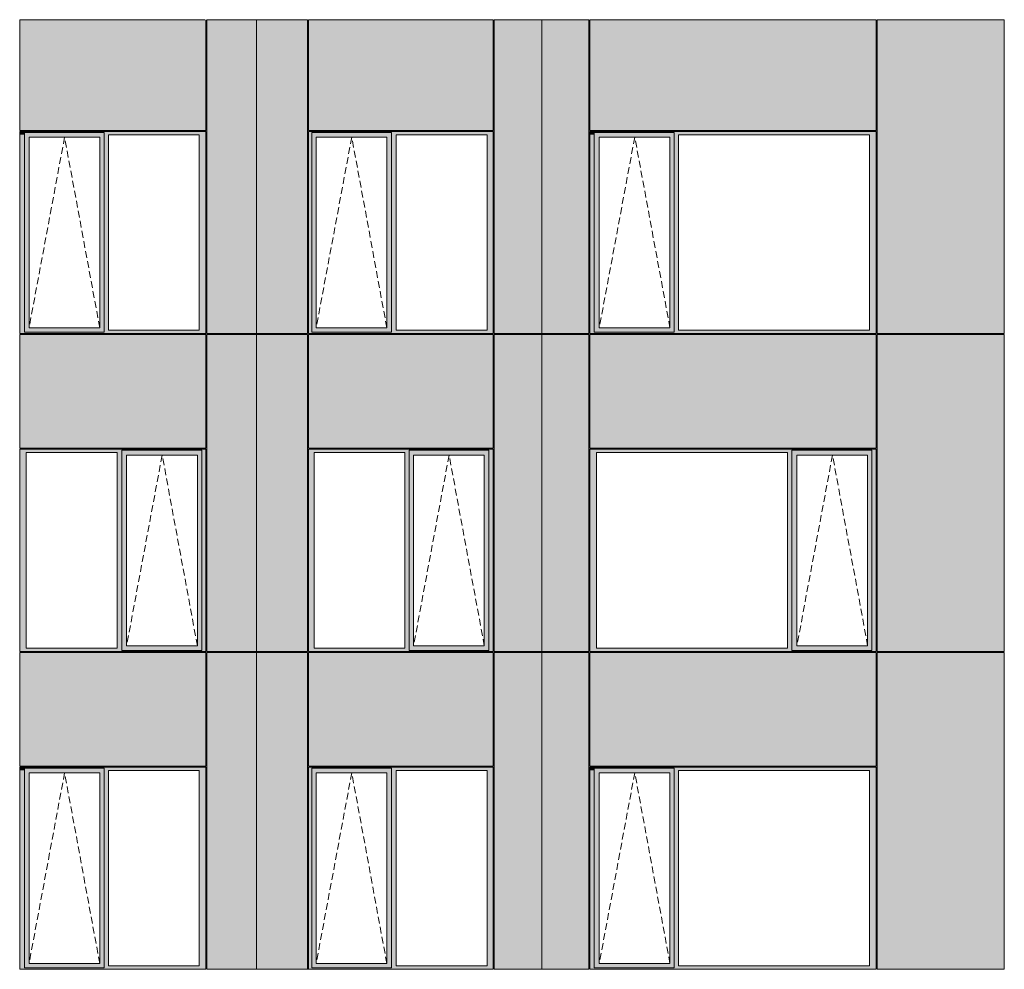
# Model space of a CAD drawing. Header units: millimetres. Extents: x -2957 to 755902, y -5565 to 302042.
# Tile 58 of 65: x 320503 to 330725, y 77098 to 86958. Entities that reach past the tile are written whole.
import ezdxf

# ---------------------------------------------------------------- set-up
doc = ezdxf.new("R2010")
doc.units = ezdxf.units.MM
doc.header["$MEASUREMENT"] = 0
doc.linetypes.add('OO_EOIAAY', pattern=[105.833361, 70.555568, -35.277793])
doc.layers.add('0_Ном._пера__1', color=7, linetype='Continuous', lineweight=0)
doc.layers.add('0_Ном._пера__120', color=7, linetype='Continuous', lineweight=0)
doc.layers.add('АР-Стены_внешние_.АР_Ном._пера__214', color=7, linetype='Continuous', lineweight=0, true_color=0xe2eaf1)

msp = doc.modelspace()

# ---------------------------------------------------------------- hatches: boundary and pattern name
at = {"layer": '0_Ном._пера__1', "linetype": 'Continuous', "lineweight": 0, "true_color": 0x000000}
for points in [[(320512.242, 85798.425), (320502.967, 85798.425), (320502.967, 85763.425), (320551.668, 85763.425), (320551.668, 85798.425)], [(320502.967, 85763.425), (320502.967, 83733.425), (320551.668, 83733.425), (320551.668, 85763.425)], [(321379.044, 85798.425), (320551.668, 85798.425), (320551.668, 85738.425), (320600.885, 85738.425), (321334.231, 85738.425), (321379.044, 85738.425)], [(322423.894, 85798.425), (321379.044, 85798.425), (321379.044, 85763.425), (321423.34, 85763.425), (322367.593, 85763.425), (322436.498, 85763.425), (322436.498, 85798.425)], [(321379.044, 85763.425), (321379.044, 83733.425), (321423.34, 83733.425), (321423.34, 85763.425)], [(322367.593, 85763.425), (322367.593, 83733.425), (322436.498, 83733.425), (322436.498, 85763.425)], [(323500.678, 85798.425), (323500.678, 85763.425), (323535.738, 85763.425), (323535.738, 85788.425), (324363.103, 85788.425), (324363.103, 85763.425), (324411.804, 85763.425), (325356.08, 85763.425), (325418.155, 85763.425), (325418.155, 85798.425)], [(323500.678, 85763.425), (323500.678, 83733.425), (323535.738, 83733.425), (323535.738, 85763.425)], [(324363.103, 85788.425), (323535.738, 85788.425), (323535.738, 85738.425), (323580.549, 85738.425), (324313.885, 85738.425), (324363.103, 85738.425)], [(324363.103, 85763.425), (324363.103, 83733.425), (324411.804, 83733.425), (324411.804, 85763.425)], [(325356.08, 85763.425), (325356.08, 83733.425), (325418.155, 83733.425), (325418.155, 85763.425)], [(326422.419, 85798.425), (326422.419, 85763.425), (326466.722, 85763.425), (326466.722, 85788.425), (326471.105, 85788.425), (326471.105, 85798.425)], [(326422.419, 85763.425), (326422.419, 83733.425), (326466.722, 83733.425), (326466.722, 85763.425)], [(327298.636, 85798.425), (326466.779, 85798.425), (326466.779, 85738.425), (326520.331, 85738.425), (327253.793, 85738.425), (327298.636, 85738.425)], [(329385.268, 85798.425), (327298.636, 85798.425), (327298.636, 85763.425), (327342.94, 85763.425), (329326.44, 85763.425), (329395.355, 85763.425), (329395.355, 85798.425)], [(327298.636, 83733.425), (327342.94, 83733.425), (327342.94, 85763.425), (327298.636, 85763.425)], [(329326.44, 83733.425), (329395.355, 83733.425), (329395.355, 85763.425), (329326.44, 85763.425)], [(320551.668, 85738.425), (320551.668, 83758.425), (320600.005, 83758.425), (320600.005, 85738.425)], [(321334.231, 83758.425), (321379.044, 83758.425), (321379.044, 85738.425), (321334.231, 85738.425)], [(323535.738, 85738.425), (323535.738, 83758.425), (323580.549, 83758.425), (323580.549, 85738.425)], [(324363.103, 85738.425), (324314.767, 85738.425), (324314.767, 83758.425), (324363.103, 83758.425)], [(326466.779, 85738.425), (326466.779, 83758.425), (326519.454, 83758.425), (326519.454, 85738.425)], [(327253.793, 85738.425), (327253.793, 83758.425), (327298.636, 83758.425), (327298.636, 85738.425)], [(320502.967, 83698.425), (320512.81, 83698.425), (320536.101, 83698.425), (321379.044, 83698.425), (321379.044, 83713), (320551.668, 83713), (320551.668, 83733.425), (320502.967, 83733.425)], [(320600.885, 83758.425), (320551.668, 83758.425), (320551.668, 83713), (321379.044, 83713), (321379.044, 83758.425), (321334.231, 83758.425)], [(321379.044, 83708.425), (321379.044, 83698.425), (321567.297, 83698.425), (321567.3, 83713), (321567.3, 83698.425), (322220.213, 83698.425), (322220.217, 83713), (322220.217, 83698.425), (322436.498, 83698.425), (322436.498, 83733.425), (322367.593, 83733.425), (321423.34, 83733.425), (321379.044, 83733.425)], [(323500.667, 83733.425), (323500.667, 83698.425), (325388.91, 83698.425), (325412.877, 83698.425), (325418.155, 83698.425), (325418.155, 83733.425), (325356.08, 83733.425), (324411.804, 83733.425), (324363.103, 83733.425), (324363.103, 83713), (323535.738, 83713), (323535.738, 83733.425)], [(323535.738, 83758.425), (323535.738, 83713), (324363.103, 83713), (324363.103, 83758.425), (324313.885, 83758.425), (323580.549, 83758.425)], [(326422.419, 83698.425), (326432.264, 83698.425), (326460.035, 83698.425), (327116.026, 83698.425), (327116.026, 83713), (326466.722, 83713), (326466.722, 83733.425), (326422.419, 83733.425)], [(326466.779, 83758.425), (326466.779, 83698.425), (327298.636, 83698.425), (327298.636, 83758.425), (327253.793, 83758.425), (326520.331, 83758.425)], [(327298.636, 83713), (327298.636, 83698.425), (327496.567, 83698.425), (327496.573, 83713), (327496.573, 83698.425), (328152.866, 83698.425), (329385.805, 83698.425), (329395.355, 83698.425), (329395.355, 83733.425), (329326.44, 83733.425), (327342.94, 83733.425), (327298.636, 83733.425)], [(320502.967, 82498.425), (320502.967, 82463.425), (320571.872, 82463.425), (321516.125, 82463.425), (321564.826, 82463.425), (321564.826, 82488.425), (322392.202, 82488.425), (322392.202, 82463.425), (322436.498, 82463.425), (322436.498, 82498.425)], [(325418.155, 82498.425), (323500.678, 82498.425), (323500.678, 82463.425), (323558.363, 82463.425), (324502.639, 82463.425), (324546.934, 82463.425), (324546.934, 82488.425), (325374.299, 82488.425), (325374.299, 82463.425), (325418.155, 82463.425)], [(329395.355, 82498.425), (326422.419, 82498.425), (326422.419, 82463.425), (326491.335, 82463.425), (328474.835, 82463.425), (328519.138, 82463.425), (328519.138, 82488.425), (329351.052, 82488.425), (329351.052, 82463.425), (329395.355, 82463.425)], [(320502.967, 82463.425), (320502.967, 80433.425), (320571.872, 80433.425), (320571.872, 82463.425)], [(321564.826, 82463.425), (321516.125, 82463.425), (321516.125, 80433.425), (321564.826, 80433.425)], [(321564.826, 82488.425), (321564.826, 82438.425), (321614.043, 82438.425), (322347.389, 82438.425), (322392.202, 82438.425), (322392.202, 82488.425)], [(321564.826, 80458.425), (321613.163, 80458.425), (321613.163, 82438.425), (321564.826, 82438.425)], [(322392.202, 82438.425), (322347.389, 82438.425), (322347.389, 80458.425), (322392.202, 80458.425)], [(322392.202, 82463.425), (322392.202, 80433.425), (322436.498, 80433.425), (322436.498, 82463.425)], [(323558.363, 82463.425), (323500.678, 82463.425), (323500.678, 80433.425), (323558.363, 80433.425)], [(324546.934, 82463.425), (324502.639, 82463.425), (324502.639, 80433.425), (324546.934, 80433.425)], [(325374.299, 82488.425), (324546.934, 82488.425), (324546.934, 82438.425), (324591.745, 82438.425), (325325.082, 82438.425), (325374.299, 82438.425)], [(324546.934, 82438.425), (324546.934, 80458.425), (324591.745, 80458.425), (324591.745, 82438.425)], [(325325.963, 82438.425), (325325.963, 80458.425), (325374.299, 80458.425), (325374.299, 82438.425)], [(325374.299, 82463.425), (325374.299, 80433.425), (325418.155, 80433.425), (325418.155, 82463.425)], [(326422.419, 82463.425), (326422.419, 80433.425), (326491.335, 80433.425), (326491.335, 82463.425)], [(328519.138, 82463.425), (328474.835, 82463.425), (328474.835, 80433.425), (328519.138, 80433.425)], [(328519.174, 82488.425), (328519.174, 82438.425), (328572.747, 82438.425), (329306.209, 82438.425), (329351.052, 82438.425), (329351.052, 82488.425)], [(328519.174, 80458.425), (328571.87, 80458.425), (328571.87, 82438.425), (328519.174, 82438.425)], [(329306.209, 82438.425), (329306.209, 80458.425), (329351.052, 80458.425), (329351.052, 82438.425)], [(329351.052, 80433.425), (329395.355, 80433.425), (329395.355, 82463.425), (329351.052, 82463.425)], [(321614.043, 80458.425), (321564.826, 80458.425), (321564.826, 80408.425), (322392.202, 80408.425), (322392.202, 80458.425), (322347.389, 80458.425)], [(324546.934, 80458.425), (324546.934, 80408.425), (325374.299, 80408.425), (325374.299, 80458.425), (325325.082, 80458.425), (324591.745, 80458.425)], [(328519.174, 80408.425), (329351.052, 80408.425), (329351.052, 80458.425), (329306.209, 80458.425), (328572.747, 80458.425), (328519.174, 80458.425)], [(320571.872, 80433.425), (320502.967, 80433.425), (320502.967, 80398.425), (322436.498, 80398.425), (322436.498, 80433.425), (322392.202, 80433.425), (322392.202, 80408.425), (321564.826, 80408.425), (321564.826, 80433.425), (321516.125, 80433.425)], [(323500.678, 80398.425), (325418.155, 80398.425), (325418.155, 80433.425), (325374.299, 80433.425), (325374.299, 80408.425), (324546.934, 80408.425), (324546.934, 80433.425), (324502.639, 80433.425), (323558.363, 80433.425), (323500.678, 80433.425)], [(326422.419, 80433.425), (326422.419, 80398.425), (329395.355, 80398.425), (329395.355, 80433.425), (329351.052, 80433.425), (329351.052, 80408.425), (328519.138, 80408.425), (328519.138, 80433.425), (328474.835, 80433.425), (326491.335, 80433.425)], [(320512.242, 79198.425), (320502.967, 79198.425), (320502.967, 79163.425), (320551.668, 79163.425), (320551.668, 79198.425)], [(320502.967, 79163.425), (320502.967, 77133.425), (320551.668, 77133.425), (320551.668, 79163.425)], [(321379.044, 79198.425), (320551.668, 79198.425), (320551.668, 79138.425), (320600.885, 79138.425), (321334.231, 79138.425), (321379.044, 79138.425)], [(320551.668, 79138.425), (320551.668, 77158.425), (320600.005, 77158.425), (320600.005, 79138.425)], [(321334.231, 77158.425), (321379.044, 77158.425), (321379.044, 79138.425), (321334.231, 79138.425)], [(322423.894, 79198.425), (321379.044, 79198.425), (321379.044, 79163.425), (321423.34, 79163.425), (322367.593, 79163.425), (322436.498, 79163.425), (322436.498, 79198.425)], [(321379.044, 79163.425), (321379.044, 77133.425), (321423.34, 77133.425), (321423.34, 79163.425)], [(322367.593, 79163.425), (322367.593, 77133.425), (322436.498, 77133.425), (322436.498, 79163.425)], [(323500.678, 79198.425), (323500.678, 79163.425), (323535.738, 79163.425), (323535.738, 79188.425), (324363.103, 79188.425), (324363.103, 79163.425), (324411.804, 79163.425), (325356.08, 79163.425), (325418.155, 79163.425), (325418.155, 79198.425)], [(323500.678, 79163.425), (323500.678, 77133.425), (323535.738, 77133.425), (323535.738, 79163.425)], [(324363.103, 79188.425), (323535.738, 79188.425), (323535.738, 79138.425), (323580.549, 79138.425), (324313.885, 79138.425), (324363.103, 79138.425)], [(323535.738, 79138.425), (323535.738, 77158.425), (323580.549, 77158.425), (323580.549, 79138.425)], [(324363.103, 79138.425), (324314.767, 79138.425), (324314.767, 77158.425), (324363.103, 77158.425)], [(324363.103, 79163.425), (324363.103, 77133.425), (324411.804, 77133.425), (324411.804, 79163.425)], [(325356.08, 79163.425), (325356.08, 77133.425), (325418.155, 77133.425), (325418.155, 79163.425)], [(326422.419, 79198.425), (326422.419, 79163.425), (326466.722, 79163.425), (326466.722, 79188.425), (326471.105, 79188.425), (326471.105, 79198.425)], [(326422.419, 79163.425), (326422.419, 77133.425), (326466.722, 77133.425), (326466.722, 79163.425)], [(327298.636, 79198.425), (326466.779, 79198.425), (326466.779, 79138.425), (326520.331, 79138.425), (327253.793, 79138.425), (327298.636, 79138.425)], [(326466.779, 79138.425), (326466.779, 77158.425), (326519.454, 77158.425), (326519.454, 79138.425)], [(327253.793, 79138.425), (327253.793, 77158.425), (327298.636, 77158.425), (327298.636, 79138.425)], [(329385.268, 79198.425), (327298.636, 79198.425), (327298.636, 79163.425), (327342.94, 79163.425), (329326.44, 79163.425), (329395.355, 79163.425), (329395.355, 79198.425)], [(327298.636, 77133.425), (327342.94, 77133.425), (327342.94, 79163.425), (327298.636, 79163.425)], [(329326.44, 77133.425), (329395.355, 77133.425), (329395.355, 79163.425), (329326.44, 79163.425)], [(320502.967, 77098.425), (320512.81, 77098.425), (320536.101, 77098.425), (321379.044, 77098.425), (321379.044, 77113), (320551.668, 77113), (320551.668, 77133.425), (320502.967, 77133.425)], [(320600.885, 77158.425), (320551.668, 77158.425), (320551.668, 77113), (321379.044, 77113), (321379.044, 77158.425), (321334.231, 77158.425)], [(321379.044, 77108.425), (321379.044, 77098.425), (321567.297, 77098.425), (321567.3, 77113), (321567.3, 77098.425), (322220.213, 77098.425), (322220.217, 77113), (322220.217, 77098.425), (322436.498, 77098.425), (322436.498, 77133.425), (322367.593, 77133.425), (321423.34, 77133.425), (321379.044, 77133.425)], [(323500.667, 77133.425), (323500.667, 77098.425), (325388.91, 77098.425), (325412.877, 77098.425), (325418.155, 77098.425), (325418.155, 77133.425), (325356.08, 77133.425), (324411.804, 77133.425), (324363.103, 77133.425), (324363.103, 77113), (323535.738, 77113), (323535.738, 77133.425)], [(323535.738, 77158.425), (323535.738, 77113), (324363.103, 77113), (324363.103, 77158.425), (324313.885, 77158.425), (323580.549, 77158.425)], [(326422.419, 77098.425), (326432.264, 77098.425), (326460.035, 77098.425), (327116.026, 77098.425), (327116.026, 77113), (326466.722, 77113), (326466.722, 77133.425), (326422.419, 77133.425)], [(326466.779, 77158.425), (326466.779, 77098.425), (327298.636, 77098.425), (327298.636, 77158.425), (327253.793, 77158.425), (326520.331, 77158.425)], [(327298.636, 77113), (327298.636, 77098.425), (327496.567, 77098.425), (327496.573, 77113), (327496.573, 77098.425), (328152.866, 77098.425), (329385.805, 77098.425), (329395.355, 77098.425), (329395.355, 77133.425), (329326.44, 77133.425), (327342.94, 77133.425), (327298.636, 77133.425)]]:
    msp.add_hatch(color=18, dxfattribs=at).paths.add_polyline_path(points)
at = {"layer": 'АР-Стены_внешние_.АР_Ном._пера__214', "linetype": 'Continuous', "lineweight": 0, "true_color": 0xe5e8eb}
for points in [[(320502.967, 86958.425), (320502.967, 85808.425), (322436.498, 85808.425), (322436.498, 86958.425)], [(322962.984, 83698.425), (322962.984, 86958.425), (322446.498, 86958.425), (322446.498, 83698.425)], [(322962.984, 83698.425), (323104.85, 83698.425), (323104.85, 86958.425), (322962.984, 86958.425)], [(323104.85, 83698.425), (323490.667, 83698.425), (323490.667, 86958.425), (323104.85, 86958.425)], [(323500.678, 86958.425), (323500.678, 85808.425), (325418.155, 85808.425), (325418.155, 86958.425)], [(325428.155, 86958.425), (325428.155, 83698.425), (325922.984, 83698.425), (325922.984, 86958.425)], [(326412.419, 86958.425), (325922.984, 86958.425), (325922.984, 83698.425), (326412.419, 83698.425)], [(326422.419, 86958.425), (326422.419, 85808.425), (329395.355, 85808.425), (329395.355, 86958.425)], [(330724.748, 86958.425), (329405.355, 86958.425), (329405.355, 83698.425), (330724.748, 83698.425)], [(320502.967, 83688.425), (320502.967, 82508.425), (322436.498, 82508.425), (322436.498, 83688.425)], [(322962.984, 80398.425), (322962.984, 83688.348), (322446.498, 83688.348), (322446.498, 80398.425)], [(322962.984, 80398.425), (323490.667, 80398.425), (323490.667, 83688.348), (322962.984, 83688.348)], [(323500.678, 83688.348), (323500.678, 82508.425), (325418.155, 82508.425), (325418.155, 83688.348)], [(325922.984, 83688.348), (325428.155, 83688.348), (325428.155, 82498.425), (325428.155, 80398.425), (325922.984, 80398.425)], [(326412.419, 83688.348), (325922.984, 83688.348), (325922.984, 80398.425), (326412.419, 80398.425)], [(326422.419, 82508.425), (329395.355, 82508.425), (329395.355, 83688.348), (326422.419, 83688.348)], [(330724.748, 83688.348), (329405.355, 83688.348), (329405.355, 80398.425), (330724.748, 80398.425)], [(320502.967, 79208.425), (322436.498, 79208.425), (322436.498, 80388.425), (322220.217, 80388.425), (321567.297, 80388.425), (320502.967, 80388.425)], [(322446.498, 80388.425), (322446.498, 77098.425), (322962.982, 77098.425), (322962.982, 80388.425)], [(322962.982, 77098.425), (323490.667, 77098.425), (323490.667, 79198.425), (323490.667, 80388.425), (322962.982, 80388.425)], [(323500.667, 79208.425), (325418.155, 79208.425), (325418.155, 80388.425), (325388.91, 80388.425), (323500.667, 80388.425)], [(325428.155, 77098.425), (325922.959, 77098.425), (325922.959, 80388.425), (325428.155, 80388.425)], [(325922.959, 77098.425), (326412.419, 77098.425), (326412.419, 79198.425), (326412.419, 80388.425), (325922.959, 80388.425)], [(326460.035, 80388.425), (326422.419, 80388.425), (326422.419, 79208.425), (329395.355, 79208.425), (329395.355, 80388.425)], [(330724.748, 80388.425), (329405.355, 80388.425), (329405.355, 77098.425), (330724.748, 77098.425)]]:
    msp.add_hatch(color=254, dxfattribs=at).paths.add_polyline_path(points)

# ---------------------------------------------------------------- linework, layer by layer
at = {"layer": '0_Ном._пера__120', "color": 7, "linetype": 'Continuous', "lineweight": 0}
for p, q in [((320502.967, 86958.425), (320502.967, 85808.425)), ((322423.478, 86958.425), (320502.967, 86958.425)), ((322436.498, 86958.425), (322436.498, 85808.425)), ((322962.984, 86958.425), (322446.498, 86958.425)), ((322446.498, 83698.425), (322446.498, 86958.425)), ((322962.984, 86958.425), (323104.85, 86958.425)), ((322962.984, 83698.425), (322962.984, 86958.425)), ((323490.667, 86958.425), (323104.85, 86958.425)), ((323490.667, 83698.425), (323490.667, 86958.425)), ((325418.155, 86958.425), (323500.294, 86958.425)), ((323500.678, 86958.425), (323500.678, 85808.425)), ((325418.155, 85808.425), (325418.155, 86958.425)), ((325922.984, 86958.425), (325428.155, 86958.425)), ((325428.155, 83698.425), (325428.155, 86958.425)), ((326412.419, 86958.425), (325922.984, 86958.425)), ((325922.984, 86958.425), (325922.984, 83698.425)), ((326412.419, 83698.425), (326412.419, 86958.425)), ((326422.419, 86958.425), (326422.419, 85808.425)), ((326422.419, 86958.425), (329395.355, 86958.425)), ((329395.355, 86958.425), (329395.355, 85808.425)), ((329405.355, 86958.425), (330672.266, 86958.425)), ((329405.355, 83698.425), (329405.355, 86958.425)), ((330672.266, 86958.425), (330724.748, 86958.425)), ((330724.748, 86958.425), (330724.748, 83698.425)), ((320502.967, 85808.425), (322436.498, 85808.425)), ((320512.242, 85798.425), (320502.967, 85798.425)), ((320502.967, 85798.425), (320502.967, 85763.425)), ((320502.967, 85763.425), (320502.967, 83733.425)), ((322423.862, 85798.425), (320512.242, 85798.425)), ((320551.668, 85788.425), (320551.668, 85738.425)), ((320551.668, 85788.425), (321379.044, 85788.425)), ((320551.668, 85788.425), (321379.044, 85788.425)), ((321379.044, 85788.425), (321379.044, 85763.425)), ((321379.044, 85763.425), (321379.044, 83733.425)), ((321423.34, 83733.425), (321423.34, 85763.425)), ((321423.34, 85763.425), (322367.593, 85763.425)), ((322367.593, 85763.425), (322367.593, 83733.425)), ((322434.509, 85798.425), (322423.862, 85798.425)), ((322436.498, 85798.425), (322434.509, 85798.425)), ((322436.498, 85763.425), (322436.498, 85798.425)), ((322436.498, 83733.425), (322436.498, 85763.425)), ((325418.155, 85798.425), (323500.667, 85798.425)), ((323500.667, 85798.425), (323500.667, 83698.425)), ((323500.678, 85808.425), (325418.155, 85808.425)), ((323535.738, 85788.425), (324363.103, 85788.425)), ((323535.738, 85763.425), (323535.738, 85788.425)), ((323535.738, 85763.425), (323535.738, 83713)), ((324363.103, 85738.425), (324363.103, 85788.425)), ((324411.804, 83733.425), (324411.804, 85763.425)), ((324411.804, 85763.425), (325356.08, 85763.425)), ((325356.08, 85763.425), (325356.08, 83733.425)), ((325418.155, 85798.425), (325418.155, 83698.425)), ((326422.419, 85808.425), (329395.355, 85808.425)), ((326431.695, 85798.425), (326422.419, 85798.425)), ((326422.419, 85798.425), (326422.419, 85763.425)), ((326422.419, 85763.425), (326422.419, 83733.425)), ((329385.237, 85798.425), (326431.695, 85798.425)), ((326466.722, 85788.425), (327298.636, 85788.425)), ((326466.722, 85763.425), (326466.722, 85788.425)), ((326466.722, 85788.425), (327298.636, 85788.425)), ((326466.722, 85763.425), (326466.722, 83733.425)), ((327298.636, 85788.425), (327298.636, 85763.425)), ((327298.636, 85763.425), (327298.636, 83733.425)), ((327342.94, 83733.425), (327342.94, 85763.425)), ((327342.94, 85763.425), (329326.44, 85763.425)), ((329326.44, 85763.425), (329326.44, 83733.425)), ((329395.355, 85798.425), (329385.237, 85798.425)), ((329395.355, 85763.425), (329395.355, 85798.425)), ((329395.355, 83733.425), (329395.355, 85763.425)), ((320551.668, 85738.425), (320551.668, 83758.425)), ((321333.35, 85738.425), (320600.005, 85738.425)), ((320600.005, 85738.425), (320600.005, 83758.425)), ((321333.35, 85738.425), (321334.231, 85738.425)), ((321334.231, 85738.425), (321334.231, 83758.425)), ((323580.549, 83758.425), (323580.549, 85738.425)), ((323580.549, 85738.425), (323581.43, 85738.425)), ((324314.767, 85738.425), (323581.43, 85738.425)), ((324314.767, 83758.425), (324314.767, 85738.425)), ((324363.103, 83758.425), (324363.103, 85738.425)), ((327252.917, 85738.425), (326519.454, 85738.425)), ((326519.454, 85738.425), (326519.454, 83758.425)), ((327252.917, 85738.425), (327253.793, 85738.425)), ((327253.793, 85738.425), (327253.793, 83758.425)), ((320502.967, 83733.425), (320502.967, 83698.425)), ((320551.668, 83758.425), (320551.668, 83713)), ((320600.005, 83758.425), (321333.35, 83758.425)), ((321334.231, 83758.425), (321333.35, 83758.425)), ((321379.044, 83733.425), (321379.044, 83713)), ((322367.593, 83733.425), (321423.34, 83733.425)), ((322436.498, 83698.425), (322436.498, 83733.425)), ((323581.43, 83758.425), (323580.549, 83758.425)), ((323581.43, 83758.425), (324314.767, 83758.425)), ((324363.103, 83713), (324363.103, 83758.425)), ((325356.08, 83733.425), (324411.804, 83733.425)), ((326422.419, 83733.425), (326422.419, 83698.425)), ((326466.722, 83733.425), (326466.722, 83713)), ((326519.454, 83758.425), (327252.917, 83758.425)), ((327253.793, 83758.425), (327252.917, 83758.425)), ((327298.636, 83733.425), (327298.636, 83713)), ((329326.44, 83733.425), (327342.94, 83733.425)), ((329395.355, 83698.425), (329395.355, 83733.425)), ((320502.967, 83698.425), (320512.81, 83698.425)), ((320511.776, 83698.425), (320502.967, 83698.425)), ((322436.498, 83688.348), (320502.967, 83688.348)), ((320502.967, 82508.425), (320502.967, 83688.348)), ((320512.81, 83698.425), (322424.431, 83698.425)), ((320551.668, 83713), (321379.044, 83713)), ((322424.431, 83698.425), (322434.509, 83698.425)), ((322434.509, 83698.425), (322436.498, 83698.425)), ((322436.498, 83688.348), (322436.498, 82508.425)), ((322962.984, 83698.425), (322446.498, 83698.425)), ((322962.984, 83688.348), (322446.498, 83688.348)), ((322446.498, 80398.425), (322446.498, 83688.348)), ((322962.982, 83698.425), (322962.982, 83688.348)), ((323104.85, 83698.425), (322962.984, 83698.425)), ((322962.984, 83688.348), (323104.85, 83688.348)), ((322962.984, 80398.425), (322962.984, 83688.348)), ((323490.667, 83698.425), (323104.85, 83698.425)), ((323490.667, 83688.348), (323104.85, 83688.348)), ((323490.667, 82463.425), (323490.667, 83688.348)), ((323500.667, 83698.425), (325418.155, 83698.425)), ((323500.678, 83688.348), (323500.678, 82508.425)), ((325418.155, 83688.348), (323500.678, 83688.348)), ((324363.103, 83713), (323535.738, 83713)), ((325418.155, 83688.348), (325418.155, 82508.425)), ((325418.155, 83688.348), (325418.155, 82508.425)), ((325922.984, 83698.425), (325428.155, 83698.425)), ((325922.984, 83688.348), (325428.155, 83688.348)), ((325428.155, 83688.348), (325428.155, 80398.425)), ((325922.959, 83688.348), (325922.959, 83698.425)), ((326412.419, 83698.425), (325922.984, 83698.425)), ((326412.419, 83688.348), (325922.984, 83688.348)), ((325922.984, 83688.348), (325922.984, 80398.425)), ((326412.419, 83688.348), (326412.419, 80398.425)), ((326422.419, 83698.425), (326432.264, 83698.425)), ((326422.419, 83688.348), (326422.419, 82508.425)), ((329395.355, 83688.348), (326422.419, 83688.348)), ((326432.264, 83698.425), (329385.805, 83698.425)), ((326466.722, 83713), (327298.636, 83713)), ((329385.805, 83698.425), (329395.355, 83698.425)), ((329395.355, 83688.348), (329395.355, 82508.425)), ((329405.355, 83698.425), (330672.266, 83698.425)), ((329405.355, 83688.348), (330672.266, 83688.348)), ((329405.355, 80398.425), (329405.355, 83688.348)), ((330662.834, 83698.425), (330662.834, 83688.348)), ((330724.748, 83698.425), (330672.266, 83698.425)), ((330672.266, 83688.348), (330724.748, 83688.348)), ((330724.748, 83688.348), (330724.748, 80398.425)), ((322436.498, 82508.425), (320502.967, 82508.425)), ((320502.967, 82463.425), (320502.967, 82498.425)), ((320502.967, 82498.425), (320511.858, 82498.425)), ((320511.858, 82498.425), (322423.478, 82498.425)), ((320511.858, 82498.425), (322423.478, 82498.425)), ((322423.478, 82498.425), (322436.498, 82498.425)), ((322436.498, 80398.425), (322436.498, 82498.425)), ((323500.678, 82508.425), (325418.155, 82508.425)), ((323500.678, 82498.425), (325418.155, 82498.425)), ((323500.678, 80398.425), (323500.678, 82498.425)), ((325418.155, 80398.425), (325418.155, 82498.425)), ((326422.419, 82508.425), (329395.355, 82508.425)), ((326422.419, 82463.425), (326422.419, 82498.425)), ((326422.419, 82498.425), (326431.311, 82498.425)), ((326431.311, 82498.425), (329384.853, 82498.425)), ((326431.311, 82498.425), (329384.853, 82498.425)), ((329384.853, 82498.425), (329395.355, 82498.425)), ((329395.355, 82498.425), (329395.355, 82463.425)), ((320502.967, 80433.425), (320502.967, 82463.425)), ((320571.872, 82463.425), (320571.872, 80433.425)), ((321516.125, 82463.425), (320571.872, 82463.425)), ((321516.125, 80433.425), (321516.125, 82463.425)), ((321564.826, 82438.425), (321564.826, 82488.425)), ((322392.202, 82488.425), (321564.826, 82488.425)), ((321564.826, 80458.425), (321564.826, 82438.425)), ((321613.163, 80458.425), (321613.163, 82438.425)), ((321613.163, 82438.425), (322346.508, 82438.425)), ((322347.389, 82438.425), (322346.508, 82438.425)), ((322347.389, 80458.425), (322347.389, 82438.425)), ((322392.202, 82463.425), (322392.202, 82488.425)), ((322392.202, 82463.425), (322392.202, 80433.425)), ((323490.667, 82463.425), (323490.667, 80433.425)), ((323558.363, 82463.425), (323558.363, 80433.425)), ((324502.639, 82463.425), (323558.363, 82463.425)), ((324502.639, 80433.425), (324502.639, 82463.425)), ((325374.299, 82488.425), (324546.934, 82488.425)), ((324546.934, 82488.425), (324546.934, 82463.425)), ((324546.934, 82463.425), (324546.934, 80433.425)), ((324591.745, 82438.425), (324591.745, 80458.425)), ((324592.626, 82438.425), (324591.745, 82438.425)), ((324592.626, 82438.425), (325325.963, 82438.425)), ((325325.963, 82438.425), (325325.963, 80458.425)), ((325374.299, 82488.425), (325374.299, 82438.425)), ((325374.299, 82438.425), (325374.299, 80458.425)), ((326422.419, 80433.425), (326422.419, 82463.425)), ((326491.335, 82463.425), (326491.335, 80433.425)), ((328474.835, 82463.425), (326491.335, 82463.425)), ((328474.835, 80433.425), (328474.835, 82463.425)), ((329351.052, 82488.425), (328519.138, 82488.425)), ((328519.138, 82488.425), (328519.138, 82463.425)), ((328519.138, 82463.425), (328519.138, 80433.425)), ((328571.87, 80458.425), (328571.87, 82438.425)), ((328571.87, 82438.425), (329305.333, 82438.425)), ((329306.209, 82438.425), (329305.333, 82438.425)), ((329306.209, 80458.425), (329306.209, 82438.425)), ((329351.052, 82463.425), (329351.052, 82488.425)), ((329351.052, 82463.425), (329351.052, 80433.425)), ((329395.355, 82463.425), (329395.355, 80433.425)), ((321564.826, 80408.425), (321564.826, 80458.425)), ((322346.508, 80458.425), (321613.163, 80458.425)), ((322346.508, 80458.425), (322347.389, 80458.425)), ((324591.745, 80458.425), (324592.626, 80458.425)), ((325325.963, 80458.425), (324592.626, 80458.425)), ((325374.299, 80458.425), (325374.299, 80408.425)), ((329305.333, 80458.425), (328571.87, 80458.425)), ((329305.333, 80458.425), (329306.209, 80458.425)), ((320502.967, 80398.425), (320502.967, 80433.425)), ((322434.509, 80398.425), (320502.967, 80398.425)), ((320511.776, 80398.425), (320502.967, 80398.425)), ((320502.967, 79208.425), (320502.967, 80388.425)), ((320502.967, 80388.425), (322436.498, 80388.425)), ((320571.872, 80433.425), (321516.125, 80433.425)), ((321564.826, 80408.425), (322392.202, 80408.425)), ((322392.202, 80433.425), (322392.202, 80408.425)), ((322436.498, 79208.425), (322436.498, 80388.425)), ((322962.984, 80398.425), (322446.498, 80398.425)), ((322972.209, 80388.425), (322446.498, 80388.425)), ((322446.498, 77098.425), (322446.498, 80388.425)), ((322962.982, 80398.425), (322962.982, 80393.497)), ((322962.982, 77098.425), (322962.982, 80393.497)), ((323104.85, 80398.425), (322962.984, 80398.425)), ((322972.209, 80388.425), (323114.075, 80388.425)), ((323490.667, 80398.425), (323104.85, 80398.425)), ((323490.667, 80388.425), (323114.075, 80388.425)), ((323490.667, 80433.425), (323490.667, 80398.425)), ((323490.667, 77098.425), (323490.667, 80388.425)), ((323500.667, 79208.425), (323500.667, 80388.425)), ((323500.667, 80388.425), (325418.155, 80388.425)), ((325418.155, 80398.425), (323500.678, 80398.425)), ((323558.363, 80433.425), (324502.639, 80433.425)), ((324546.934, 80433.425), (324546.934, 80408.425)), ((324546.934, 80408.425), (325374.299, 80408.425)), ((325418.155, 80388.425), (325418.155, 79208.425)), ((325922.984, 80398.425), (325428.155, 80398.425)), ((325932.209, 80388.425), (325428.155, 80388.425)), ((325428.155, 80388.425), (325428.155, 77098.425)), ((325922.959, 80393.497), (325922.959, 80398.425)), ((325922.959, 80393.497), (325922.959, 77098.425)), ((326412.419, 80398.425), (325922.984, 80398.425)), ((326412.419, 80388.425), (325932.209, 80388.425)), ((326412.419, 77098.425), (326412.419, 80388.425)), ((326422.419, 80398.425), (326422.419, 80433.425)), ((329395.355, 80398.425), (326422.419, 80398.425)), ((326422.419, 80388.425), (326422.419, 79208.425)), ((326422.419, 80388.425), (329395.355, 80388.425)), ((326491.335, 80433.425), (328474.835, 80433.425)), ((328519.138, 80433.425), (328519.138, 80408.425)), ((328519.138, 80408.425), (329351.052, 80408.425)), ((329351.052, 80433.425), (329351.052, 80408.425)), ((329395.355, 80433.425), (329395.355, 80398.425)), ((329395.355, 80388.425), (329395.355, 79208.425)), ((329405.355, 80398.425), (330724.748, 80398.425)), ((329405.355, 80388.425), (330724.748, 80388.425)), ((329405.355, 80388.425), (329405.355, 77098.425)), ((330662.834, 80398.425), (330662.834, 80388.425)), ((330724.748, 80388.425), (330724.748, 77098.425)), ((320502.967, 79208.425), (322436.498, 79208.425)), ((320512.242, 79198.425), (320502.967, 79198.425)), ((320502.967, 79198.425), (320502.967, 79163.425)), ((320502.967, 79163.425), (320502.967, 77133.425)), ((322423.862, 79198.425), (320512.242, 79198.425)), ((320551.668, 79188.425), (320551.668, 79138.425)), ((320551.668, 79188.425), (321379.044, 79188.425)), ((320551.668, 79188.425), (321379.044, 79188.425)), ((320551.668, 79138.425), (320551.668, 77158.425)), ((321333.35, 79138.425), (320600.005, 79138.425)), ((320600.005, 79138.425), (320600.005, 77158.425)), ((321333.35, 79138.425), (321334.231, 79138.425)), ((321334.231, 79138.425), (321334.231, 77158.425)), ((321379.044, 79188.425), (321379.044, 79163.425)), ((321379.044, 79163.425), (321379.044, 77133.425)), ((321423.34, 77133.425), (321423.34, 79163.425)), ((321423.34, 79163.425), (322367.593, 79163.425)), ((322367.593, 79163.425), (322367.593, 77133.425)), ((322434.509, 79198.425), (322423.862, 79198.425)), ((322436.498, 79198.425), (322434.509, 79198.425)), ((322436.498, 79163.425), (322436.498, 79198.425)), ((322436.498, 77133.425), (322436.498, 79163.425)), ((323500.667, 79208.425), (325418.155, 79208.425)), ((325418.155, 79198.425), (323500.667, 79198.425)), ((323500.667, 79198.425), (323500.667, 77098.425)), ((323535.738, 79188.425), (324363.103, 79188.425)), ((323535.738, 79163.425), (323535.738, 79188.425)), ((323535.738, 79163.425), (323535.738, 77113)), ((323580.549, 77158.425), (323580.549, 79138.425)), ((323580.549, 79138.425), (323581.43, 79138.425)), ((324314.767, 79138.425), (323581.43, 79138.425)), ((324314.767, 77158.425), (324314.767, 79138.425)), ((324363.103, 79138.425), (324363.103, 79188.425)), ((324363.103, 77158.425), (324363.103, 79138.425)), ((324411.804, 77133.425), (324411.804, 79163.425)), ((324411.804, 79163.425), (325356.08, 79163.425)), ((325356.08, 79163.425), (325356.08, 77133.425)), ((325418.155, 79198.425), (325418.155, 77098.425)), ((326422.419, 79208.425), (329395.355, 79208.425)), ((326431.695, 79198.425), (326422.419, 79198.425)), ((326422.419, 79198.425), (326422.419, 79163.425)), ((326422.419, 79163.425), (326422.419, 77133.425)), ((329385.237, 79198.425), (326431.695, 79198.425)), ((326466.722, 79188.425), (327298.636, 79188.425)), ((326466.722, 79163.425), (326466.722, 79188.425)), ((326466.722, 79188.425), (327298.636, 79188.425)), ((326466.722, 79163.425), (326466.722, 77133.425)), ((327252.917, 79138.425), (326519.454, 79138.425)), ((326519.454, 79138.425), (326519.454, 77158.425)), ((327252.917, 79138.425), (327253.793, 79138.425)), ((327253.793, 79138.425), (327253.793, 77158.425)), ((327298.636, 79188.425), (327298.636, 79163.425)), ((327298.636, 79163.425), (327298.636, 77133.425)), ((327342.94, 77133.425), (327342.94, 79163.425)), ((327342.94, 79163.425), (329326.44, 79163.425)), ((329326.44, 79163.425), (329326.44, 77133.425)), ((329395.355, 79198.425), (329385.237, 79198.425)), ((329395.355, 79163.425), (329395.355, 79198.425)), ((329395.355, 77133.425), (329395.355, 79163.425)), ((320502.967, 77133.425), (320502.967, 77098.425)), ((320502.967, 77098.425), (320512.81, 77098.425)), ((320511.776, 77098.425), (320502.967, 77098.425)), ((320512.81, 77098.425), (322424.431, 77098.425)), ((320551.668, 77158.425), (320551.668, 77113)), ((320551.668, 77113), (321379.044, 77113)), ((320600.005, 77158.425), (321333.35, 77158.425)), ((321334.231, 77158.425), (321333.35, 77158.425)), ((321379.044, 77133.425), (321379.044, 77113)), ((322367.593, 77133.425), (321423.34, 77133.425)), ((322424.431, 77098.425), (322434.509, 77098.425)), ((322434.509, 77098.425), (322436.498, 77098.425)), ((322436.498, 77098.425), (322436.498, 77133.425)), ((322972.209, 77098.425), (322446.498, 77098.425)), ((323114.075, 77098.425), (322972.209, 77098.425)), ((323500.667, 77098.425), (323114.075, 77098.425)), ((323500.667, 77098.425), (323489.459, 77098.425)), ((323500.667, 77098.425), (325418.155, 77098.425)), ((324363.103, 77113), (323535.738, 77113)), ((323581.43, 77158.425), (323580.549, 77158.425)), ((323581.43, 77158.425), (324314.767, 77158.425)), ((324363.103, 77113), (324363.103, 77158.425)), ((325356.08, 77133.425), (324411.804, 77133.425)), ((325932.209, 77098.425), (325428.155, 77098.425)), ((326412.419, 77098.425), (325932.209, 77098.425)), ((326422.419, 77133.425), (326422.419, 77098.425)), ((326422.419, 77098.425), (326432.264, 77098.425)), ((326432.264, 77098.425), (329385.805, 77098.425)), ((326466.722, 77133.425), (326466.722, 77113)), ((326466.722, 77113), (327298.636, 77113)), ((326519.454, 77158.425), (327252.917, 77158.425)), ((327253.793, 77158.425), (327252.917, 77158.425)), ((327298.636, 77133.425), (327298.636, 77113)), ((329326.44, 77133.425), (327342.94, 77133.425)), ((329385.805, 77098.425), (329395.355, 77098.425)), ((329395.355, 77098.425), (329395.355, 77133.425)), ((329405.355, 77098.425), (330724.748, 77098.425))]:
    msp.add_line(p, q, dxfattribs=at)
at = {"layer": '0_Ном._пера__120', "color": 7, "linetype": 'OO_EOIAAY', "lineweight": 0}
for p, q in [((320969.025, 85738.425), (320600.005, 83758.425)), ((321334.231, 83758.425), (320969.025, 85738.425)), ((323950.451, 85738.425), (323580.549, 83758.425)), ((324314.767, 83758.425), (323950.451, 85738.425)), ((326888.475, 85738.425), (326519.454, 83758.425)), ((327253.793, 83758.425), (326888.475, 85738.425)), ((321982.183, 82438.425), (321613.163, 80458.425)), ((322347.389, 80458.425), (321982.183, 82438.425)), ((324960.766, 82438.425), (324591.745, 80458.425)), ((325325.963, 80458.425), (324960.766, 82438.425)), ((328940.891, 82438.425), (328571.87, 80458.425)), ((329306.209, 80458.425), (328940.891, 82438.425)), ((320969.025, 79138.425), (320600.005, 77158.425)), ((321334.231, 77158.425), (320969.025, 79138.425)), ((323950.451, 79138.425), (323580.549, 77158.425)), ((324314.767, 77158.425), (323950.451, 79138.425)), ((326888.475, 79138.425), (326519.454, 77158.425)), ((327253.793, 77158.425), (326888.475, 79138.425))]:
    msp.add_line(p, q, dxfattribs=at)

doc.saveas('drawing.dxf')
